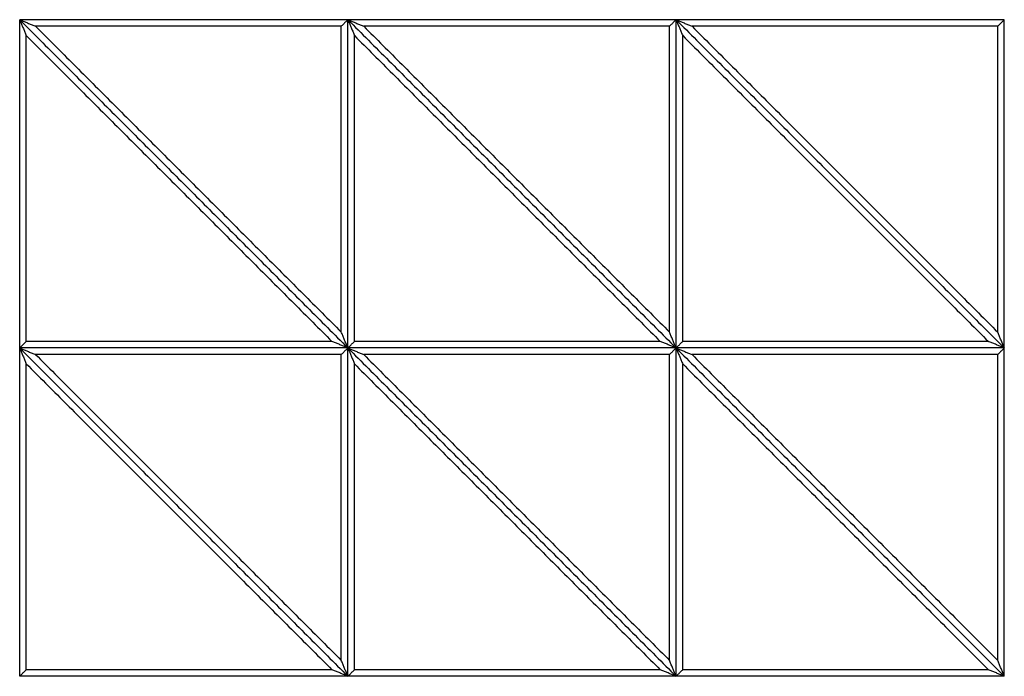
# Model space of a CAD drawing. Header units: millimetres. Extents: x 3058.1 to 3069.1, y 1872.4 to 1877.2.
# Tile 5 of 25: x 3058.8 to 3059.7, y 1874.8 to 1875.4. Entities that reach past the tile are written whole.
import ezdxf

# ---------------------------------------------------------------- set-up
doc = ezdxf.new("R2010")
doc.units = ezdxf.units.MM
doc.layers.add('Make2D$Visible$Curves', color=7, linetype='Continuous', true_color=0x000000)

# ---------------------------------------------------------------- blocks, each defined once
blk = doc.blocks.new('Akebia1')
at = {"layer": 'Make2D$Visible$Curves', "color": 18, "lineweight": -3, "true_color": 0x000000}
for points, degree in [([(3058.76268, 1875.11638), (3058.76268, 1875.26638), (3058.76268, 1875.41638)], 2), ([(3058.76268, 1875.41638), (3058.91268, 1875.26638), (3059.06268, 1875.11638)], 2), ([(3058.76268, 1875.41638), (3058.76291, 1875.41584), (3058.76335, 1875.41476), (3058.76402, 1875.41314), (3058.76469, 1875.41152), (3058.76536, 1875.4099), (3058.76604, 1875.40829), (3058.76671, 1875.40667), (3058.76738, 1875.40505), (3058.76805, 1875.40343), (3058.76849, 1875.40235), (3058.76872, 1875.40182)], 3), ([(3059.06268, 1875.41638), (3058.91268, 1875.41638), (3058.76268, 1875.41638)], 2), ([(3058.76268, 1875.41638), (3058.91268, 1875.26638), (3059.06268, 1875.11638)], 2), ([(3058.76268, 1875.41638), (3058.76322, 1875.41615), (3058.7643, 1875.41571), (3058.76592, 1875.41504), (3058.76754, 1875.41437), (3058.76916, 1875.4137), (3058.77077, 1875.41303), (3058.77239, 1875.41235), (3058.77401, 1875.41168), (3058.77563, 1875.41101), (3058.77671, 1875.41057), (3058.77724, 1875.41034)], 3), ([(3059.06268, 1875.41638), (3059.06246, 1875.41615), (3059.06201, 1875.41571), (3059.06134, 1875.41504), (3059.06067, 1875.41437), (3059.06, 1875.4137), (3059.05933, 1875.41303), (3059.05866, 1875.41235), (3059.05799, 1875.41168), (3059.05732, 1875.41101), (3059.05688, 1875.41057), (3059.05665, 1875.41034)], 3), ([(3059.06268, 1875.11638), (3059.06268, 1875.26638), (3059.06268, 1875.41638)], 2), ([(3059.06268, 1875.11638), (3059.06268, 1875.26638), (3059.06268, 1875.41638)], 2), ([(3059.06268, 1875.41638), (3059.21268, 1875.26638), (3059.36268, 1875.11638)], 2), ([(3059.06268, 1875.41638), (3059.06291, 1875.41584), (3059.06335, 1875.41476), (3059.06402, 1875.41314), (3059.06469, 1875.41152), (3059.06536, 1875.4099), (3059.06604, 1875.40829), (3059.06671, 1875.40667), (3059.06738, 1875.40505), (3059.06805, 1875.40343), (3059.06849, 1875.40235), (3059.06872, 1875.40182)], 3), ([(3059.36268, 1875.41638), (3059.21268, 1875.41638), (3059.06268, 1875.41638)], 2), ([(3059.06268, 1875.41638), (3059.21268, 1875.26638), (3059.36268, 1875.11638)], 2), ([(3059.06268, 1875.41638), (3059.06322, 1875.41615), (3059.0643, 1875.41571), (3059.06592, 1875.41504), (3059.06754, 1875.41437), (3059.06916, 1875.4137), (3059.07077, 1875.41303), (3059.07239, 1875.41235), (3059.07401, 1875.41168), (3059.07563, 1875.41101), (3059.07671, 1875.41057), (3059.07724, 1875.41034)], 3), ([(3059.36268, 1875.41638), (3059.36246, 1875.41615), (3059.36201, 1875.41571), (3059.36134, 1875.41504), (3059.36067, 1875.41437), (3059.36, 1875.4137), (3059.35933, 1875.41303), (3059.35866, 1875.41235), (3059.35799, 1875.41168), (3059.35732, 1875.41101), (3059.35688, 1875.41057), (3059.35665, 1875.41034)], 3), ([(3059.36268, 1875.11638), (3059.36268, 1875.26638), (3059.36268, 1875.41638)], 2), ([(3059.36268, 1875.11638), (3059.36268, 1875.26638), (3059.36268, 1875.41638)], 2), ([(3059.36268, 1875.41638), (3059.51268, 1875.26638), (3059.66268, 1875.11638)], 2), ([(3059.36268, 1875.41638), (3059.36291, 1875.41584), (3059.36335, 1875.41476), (3059.36402, 1875.41314), (3059.36469, 1875.41152), (3059.36536, 1875.4099), (3059.36604, 1875.40829), (3059.36671, 1875.40667), (3059.36738, 1875.40505), (3059.36805, 1875.40343), (3059.36849, 1875.40235), (3059.36872, 1875.40182)], 3), ([(3059.66268, 1875.41638), (3059.51268, 1875.41638), (3059.36268, 1875.41638)], 2), ([(3059.36268, 1875.41638), (3059.51268, 1875.26638), (3059.66268, 1875.11638)], 2), ([(3059.36268, 1875.41638), (3059.36322, 1875.41615), (3059.3643, 1875.41571), (3059.36592, 1875.41504), (3059.36754, 1875.41437), (3059.36916, 1875.4137), (3059.37077, 1875.41303), (3059.37239, 1875.41235), (3059.37401, 1875.41168), (3059.37563, 1875.41101), (3059.37671, 1875.41057), (3059.37724, 1875.41034)], 3), ([(3059.66268, 1875.41638), (3059.66246, 1875.41615), (3059.66201, 1875.41571), (3059.66134, 1875.41504), (3059.66067, 1875.41437), (3059.66, 1875.4137), (3059.65933, 1875.41303), (3059.65866, 1875.41235), (3059.65799, 1875.41168), (3059.65732, 1875.41101), (3059.65688, 1875.41057), (3059.65665, 1875.41034)], 3), ([(3059.66268, 1875.11638), (3059.66268, 1875.26638), (3059.66268, 1875.41638)], 2), ([(3059.05665, 1875.41034), (3058.91695, 1875.41034), (3058.77724, 1875.41034)], 2), ([(3058.77724, 1875.41034), (3058.91695, 1875.27064), (3059.05665, 1875.13094)], 2), ([(3059.05665, 1875.13094), (3059.05665, 1875.27064), (3059.05665, 1875.41034)], 2), ([(3059.35665, 1875.41034), (3059.21695, 1875.41034), (3059.07724, 1875.41034)], 2), ([(3059.07724, 1875.41034), (3059.21695, 1875.27064), (3059.35665, 1875.13094)], 2), ([(3059.35665, 1875.13094), (3059.35665, 1875.27064), (3059.35665, 1875.41034)], 2), ([(3059.65665, 1875.41034), (3059.51695, 1875.41034), (3059.37724, 1875.41034)], 2), ([(3059.37724, 1875.41034), (3059.51695, 1875.27064), (3059.65665, 1875.13094)], 2), ([(3059.65665, 1875.13094), (3059.65665, 1875.27064), (3059.65665, 1875.41034)], 2), ([(3058.76872, 1875.12241), (3058.76872, 1875.26211), (3058.76872, 1875.40182)], 2), ([(3058.76872, 1875.40182), (3058.90842, 1875.26211), (3059.04812, 1875.12241)], 2), ([(3059.06872, 1875.12241), (3059.06872, 1875.26211), (3059.06872, 1875.40182)], 2), ([(3059.06872, 1875.40182), (3059.20842, 1875.26211), (3059.34812, 1875.12241)], 2), ([(3059.36872, 1875.12241), (3059.36872, 1875.26211), (3059.36872, 1875.40182)], 2), ([(3059.36872, 1875.40182), (3059.50842, 1875.26211), (3059.64812, 1875.12241)], 2), ([(3059.06268, 1875.11638), (3059.06246, 1875.11692), (3059.06201, 1875.11799), (3059.06134, 1875.11961), (3059.06067, 1875.12123), (3059.06, 1875.12285), (3059.05933, 1875.12446), (3059.05866, 1875.12608), (3059.05799, 1875.1277), (3059.05732, 1875.12932), (3059.05688, 1875.1304), (3059.05665, 1875.13094)], 3), ([(3059.36268, 1875.11638), (3059.36246, 1875.11692), (3059.36201, 1875.11799), (3059.36134, 1875.11961), (3059.36067, 1875.12123), (3059.36, 1875.12285), (3059.35933, 1875.12446), (3059.35866, 1875.12608), (3059.35799, 1875.1277), (3059.35732, 1875.12932), (3059.35688, 1875.1304), (3059.35665, 1875.13094)], 3), ([(3059.66268, 1875.11638), (3059.66246, 1875.11692), (3059.66201, 1875.11799), (3059.66134, 1875.11961), (3059.66067, 1875.12123), (3059.66, 1875.12285), (3059.65933, 1875.12446), (3059.65866, 1875.12608), (3059.65799, 1875.1277), (3059.65732, 1875.12932), (3059.65688, 1875.1304), (3059.65665, 1875.13094)], 3), ([(3058.76268, 1875.11638), (3058.76291, 1875.1166), (3058.76335, 1875.11705), (3058.76402, 1875.11772), (3058.76469, 1875.11839), (3058.76536, 1875.11906), (3058.76604, 1875.11973), (3058.76671, 1875.1204), (3058.76738, 1875.12107), (3058.76805, 1875.12174), (3058.76849, 1875.12218), (3058.76872, 1875.12241)], 3), ([(3059.06268, 1875.11638), (3058.91268, 1875.11638), (3058.76268, 1875.11638)], 2), ([(3058.76268, 1874.81638), (3058.76268, 1874.96638), (3058.76268, 1875.11638)], 2), ([(3058.76268, 1875.11638), (3058.91268, 1874.96638), (3059.06268, 1874.81638)], 2), ([(3058.76268, 1875.11638), (3058.76291, 1875.11584), (3058.76335, 1875.11476), (3058.76402, 1875.11314), (3058.76469, 1875.11152), (3058.76536, 1875.1099), (3058.76604, 1875.10829), (3058.76671, 1875.10667), (3058.76738, 1875.10505), (3058.76805, 1875.10343), (3058.76849, 1875.10235), (3058.76872, 1875.10182)], 3), ([(3059.06268, 1875.11638), (3058.91268, 1875.11638), (3058.76268, 1875.11638)], 2), ([(3058.76268, 1875.11638), (3058.91268, 1874.96638), (3059.06268, 1874.81638)], 2), ([(3058.76268, 1875.11638), (3058.76322, 1875.11615), (3058.7643, 1875.11571), (3058.76592, 1875.11504), (3058.76754, 1875.11437), (3058.76916, 1875.1137), (3058.77077, 1875.11303), (3058.77239, 1875.11235), (3058.77401, 1875.11168), (3058.77563, 1875.11101), (3058.77671, 1875.11057), (3058.77724, 1875.11034)], 3), ([(3059.04812, 1875.12241), (3058.90842, 1875.12241), (3058.76872, 1875.12241)], 2), ([(3059.06268, 1875.11638), (3059.06215, 1875.1166), (3059.06107, 1875.11705), (3059.05945, 1875.11772), (3059.05783, 1875.11839), (3059.05621, 1875.11906), (3059.0546, 1875.11973), (3059.05298, 1875.1204), (3059.05136, 1875.12107), (3059.04974, 1875.12174), (3059.04866, 1875.12218), (3059.04812, 1875.12241)], 3), ([(3059.06268, 1875.11638), (3059.06246, 1875.11615), (3059.06201, 1875.11571), (3059.06134, 1875.11504), (3059.06067, 1875.11437), (3059.06, 1875.1137), (3059.05933, 1875.11303), (3059.05866, 1875.11235), (3059.05799, 1875.11168), (3059.05732, 1875.11101), (3059.05688, 1875.11057), (3059.05665, 1875.11034)], 3), ([(3059.06268, 1875.11638), (3059.06291, 1875.1166), (3059.06335, 1875.11705), (3059.06402, 1875.11772), (3059.06469, 1875.11839), (3059.06536, 1875.11906), (3059.06604, 1875.11973), (3059.06671, 1875.1204), (3059.06738, 1875.12107), (3059.06805, 1875.12174), (3059.06849, 1875.12218), (3059.06872, 1875.12241)], 3), ([(3059.36268, 1875.11638), (3059.21268, 1875.11638), (3059.06268, 1875.11638)], 2), ([(3059.06268, 1874.81638), (3059.06268, 1874.96638), (3059.06268, 1875.11638)], 2), ([(3059.06268, 1874.81638), (3059.06268, 1874.96638), (3059.06268, 1875.11638)], 2), ([(3059.06268, 1875.11638), (3059.21268, 1874.96638), (3059.36268, 1874.81638)], 2), ([(3059.06268, 1875.11638), (3059.06291, 1875.11584), (3059.06335, 1875.11476), (3059.06402, 1875.11314), (3059.06469, 1875.11152), (3059.06536, 1875.1099), (3059.06604, 1875.10829), (3059.06671, 1875.10667), (3059.06738, 1875.10505), (3059.06805, 1875.10343), (3059.06849, 1875.10235), (3059.06872, 1875.10182)], 3), ([(3059.36268, 1875.11638), (3059.21268, 1875.11638), (3059.06268, 1875.11638)], 2), ([(3059.06268, 1875.11638), (3059.21268, 1874.96638), (3059.36268, 1874.81638)], 2), ([(3059.06268, 1875.11638), (3059.06322, 1875.11615), (3059.0643, 1875.11571), (3059.06592, 1875.11504), (3059.06754, 1875.11437), (3059.06916, 1875.1137), (3059.07077, 1875.11303), (3059.07239, 1875.11235), (3059.07401, 1875.11168), (3059.07563, 1875.11101), (3059.07671, 1875.11057), (3059.07724, 1875.11034)], 3), ([(3059.34812, 1875.12241), (3059.20842, 1875.12241), (3059.06872, 1875.12241)], 2), ([(3059.36268, 1875.11638), (3059.36215, 1875.1166), (3059.36107, 1875.11705), (3059.35945, 1875.11772), (3059.35783, 1875.11839), (3059.35621, 1875.11906), (3059.3546, 1875.11973), (3059.35298, 1875.1204), (3059.35136, 1875.12107), (3059.34974, 1875.12174), (3059.34866, 1875.12218), (3059.34812, 1875.12241)], 3), ([(3059.36268, 1875.11638), (3059.36246, 1875.11615), (3059.36201, 1875.11571), (3059.36134, 1875.11504), (3059.36067, 1875.11437), (3059.36, 1875.1137), (3059.35933, 1875.11303), (3059.35866, 1875.11235), (3059.35799, 1875.11168), (3059.35732, 1875.11101), (3059.35688, 1875.11057), (3059.35665, 1875.11034)], 3), ([(3059.36268, 1875.11638), (3059.36291, 1875.1166), (3059.36335, 1875.11705), (3059.36402, 1875.11772), (3059.36469, 1875.11839), (3059.36536, 1875.11906), (3059.36604, 1875.11973), (3059.36671, 1875.1204), (3059.36738, 1875.12107), (3059.36805, 1875.12174), (3059.36849, 1875.12218), (3059.36872, 1875.12241)], 3), ([(3059.66268, 1875.11638), (3059.51268, 1875.11638), (3059.36268, 1875.11638)], 2), ([(3059.36268, 1874.81638), (3059.36268, 1874.96638), (3059.36268, 1875.11638)], 2), ([(3059.36268, 1874.81638), (3059.36268, 1874.96638), (3059.36268, 1875.11638)], 2), ([(3059.36268, 1875.11638), (3059.51268, 1874.96638), (3059.66268, 1874.81638)], 2), ([(3059.36268, 1875.11638), (3059.36291, 1875.11584), (3059.36335, 1875.11476), (3059.36402, 1875.11314), (3059.36469, 1875.11152), (3059.36536, 1875.1099), (3059.36604, 1875.10829), (3059.36671, 1875.10667), (3059.36738, 1875.10505), (3059.36805, 1875.10343), (3059.36849, 1875.10235), (3059.36872, 1875.10182)], 3), ([(3059.66268, 1875.11638), (3059.51268, 1875.11638), (3059.36268, 1875.11638)], 2), ([(3059.36268, 1875.11638), (3059.51268, 1874.96638), (3059.66268, 1874.81638)], 2), ([(3059.36268, 1875.11638), (3059.36322, 1875.11615), (3059.3643, 1875.11571), (3059.36592, 1875.11504), (3059.36754, 1875.11437), (3059.36916, 1875.1137), (3059.37077, 1875.11303), (3059.37239, 1875.11235), (3059.37401, 1875.11168), (3059.37563, 1875.11101), (3059.37671, 1875.11057), (3059.37724, 1875.11034)], 3), ([(3059.64812, 1875.12241), (3059.50842, 1875.12241), (3059.36872, 1875.12241)], 2), ([(3059.66268, 1875.11638), (3059.66215, 1875.1166), (3059.66107, 1875.11705), (3059.65945, 1875.11772), (3059.65783, 1875.11839), (3059.65621, 1875.11906), (3059.6546, 1875.11973), (3059.65298, 1875.1204), (3059.65136, 1875.12107), (3059.64974, 1875.12174), (3059.64866, 1875.12218), (3059.64812, 1875.12241)], 3), ([(3059.66268, 1875.11638), (3059.66246, 1875.11615), (3059.66201, 1875.11571), (3059.66134, 1875.11504), (3059.66067, 1875.11437), (3059.66, 1875.1137), (3059.65933, 1875.11303), (3059.65866, 1875.11235), (3059.65799, 1875.11168), (3059.65732, 1875.11101), (3059.65688, 1875.11057), (3059.65665, 1875.11034)], 3), ([(3059.66268, 1874.81638), (3059.66268, 1874.96638), (3059.66268, 1875.11638)], 2), ([(3059.05665, 1875.11034), (3058.91695, 1875.11034), (3058.77724, 1875.11034)], 2), ([(3058.77724, 1875.11034), (3058.91695, 1874.97064), (3059.05665, 1874.83094)], 2), ([(3059.05665, 1874.83094), (3059.05665, 1874.97064), (3059.05665, 1875.11034)], 2), ([(3059.35665, 1875.11034), (3059.21695, 1875.11034), (3059.07724, 1875.11034)], 2), ([(3059.07724, 1875.11034), (3059.21695, 1874.97064), (3059.35665, 1874.83094)], 2), ([(3059.35665, 1874.83094), (3059.35665, 1874.97064), (3059.35665, 1875.11034)], 2), ([(3059.65665, 1875.11034), (3059.51695, 1875.11034), (3059.37724, 1875.11034)], 2), ([(3059.37724, 1875.11034), (3059.51695, 1874.97064), (3059.65665, 1874.83094)], 2), ([(3059.65665, 1874.83094), (3059.65665, 1874.97064), (3059.65665, 1875.11034)], 2), ([(3058.76872, 1874.82241), (3058.76872, 1874.96211), (3058.76872, 1875.10182)], 2), ([(3058.76872, 1875.10182), (3058.90842, 1874.96211), (3059.04812, 1874.82241)], 2), ([(3059.06872, 1874.82241), (3059.06872, 1874.96211), (3059.06872, 1875.10182)], 2), ([(3059.06872, 1875.10182), (3059.20842, 1874.96211), (3059.34812, 1874.82241)], 2), ([(3059.36872, 1874.82241), (3059.36872, 1874.96211), (3059.36872, 1875.10182)], 2), ([(3059.36872, 1875.10182), (3059.50842, 1874.96211), (3059.64812, 1874.82241)], 2), ([(3059.06268, 1874.81638), (3059.06246, 1874.81692), (3059.06201, 1874.81799), (3059.06134, 1874.81961), (3059.06067, 1874.82123), (3059.06, 1874.82285), (3059.05933, 1874.82446), (3059.05866, 1874.82608), (3059.05799, 1874.8277), (3059.05732, 1874.82932), (3059.05688, 1874.8304), (3059.05665, 1874.83094)], 3), ([(3059.36268, 1874.81638), (3059.36246, 1874.81692), (3059.36201, 1874.81799), (3059.36134, 1874.81961), (3059.36067, 1874.82123), (3059.36, 1874.82285), (3059.35933, 1874.82446), (3059.35866, 1874.82608), (3059.35799, 1874.8277), (3059.35732, 1874.82932), (3059.35688, 1874.8304), (3059.35665, 1874.83094)], 3), ([(3059.66268, 1874.81638), (3059.66246, 1874.81692), (3059.66201, 1874.81799), (3059.66134, 1874.81961), (3059.66067, 1874.82123), (3059.66, 1874.82285), (3059.65933, 1874.82446), (3059.65866, 1874.82608), (3059.65799, 1874.8277), (3059.65732, 1874.82932), (3059.65688, 1874.8304), (3059.65665, 1874.83094)], 3), ([(3058.76268, 1874.81638), (3058.76291, 1874.8166), (3058.76335, 1874.81705), (3058.76402, 1874.81772), (3058.76469, 1874.81839), (3058.76536, 1874.81906), (3058.76604, 1874.81973), (3058.76671, 1874.8204), (3058.76738, 1874.82107), (3058.76805, 1874.82174), (3058.76849, 1874.82218), (3058.76872, 1874.82241)], 3), ([(3059.04812, 1874.82241), (3058.90842, 1874.82241), (3058.76872, 1874.82241)], 2), ([(3059.06268, 1874.81638), (3059.06215, 1874.8166), (3059.06107, 1874.81705), (3059.05945, 1874.81772), (3059.05783, 1874.81839), (3059.05621, 1874.81906), (3059.0546, 1874.81973), (3059.05298, 1874.8204), (3059.05136, 1874.82107), (3059.04974, 1874.82174), (3059.04866, 1874.82218), (3059.04812, 1874.82241)], 3), ([(3059.06268, 1874.81638), (3059.06291, 1874.8166), (3059.06335, 1874.81705), (3059.06402, 1874.81772), (3059.06469, 1874.81839), (3059.06536, 1874.81906), (3059.06604, 1874.81973), (3059.06671, 1874.8204), (3059.06738, 1874.82107), (3059.06805, 1874.82174), (3059.06849, 1874.82218), (3059.06872, 1874.82241)], 3), ([(3059.34812, 1874.82241), (3059.20842, 1874.82241), (3059.06872, 1874.82241)], 2), ([(3059.36268, 1874.81638), (3059.36215, 1874.8166), (3059.36107, 1874.81705), (3059.35945, 1874.81772), (3059.35783, 1874.81839), (3059.35621, 1874.81906), (3059.3546, 1874.81973), (3059.35298, 1874.8204), (3059.35136, 1874.82107), (3059.34974, 1874.82174), (3059.34866, 1874.82218), (3059.34812, 1874.82241)], 3), ([(3059.36268, 1874.81638), (3059.36291, 1874.8166), (3059.36335, 1874.81705), (3059.36402, 1874.81772), (3059.36469, 1874.81839), (3059.36536, 1874.81906), (3059.36604, 1874.81973), (3059.36671, 1874.8204), (3059.36738, 1874.82107), (3059.36805, 1874.82174), (3059.36849, 1874.82218), (3059.36872, 1874.82241)], 3), ([(3059.64812, 1874.82241), (3059.50842, 1874.82241), (3059.36872, 1874.82241)], 2), ([(3059.66268, 1874.81638), (3059.66215, 1874.8166), (3059.66107, 1874.81705), (3059.65945, 1874.81772), (3059.65783, 1874.81839), (3059.65621, 1874.81906), (3059.6546, 1874.81973), (3059.65298, 1874.8204), (3059.65136, 1874.82107), (3059.64974, 1874.82174), (3059.64866, 1874.82218), (3059.64812, 1874.82241)], 3), ([(3059.06268, 1874.81638), (3058.91268, 1874.81638), (3058.76268, 1874.81638)], 2), ([(3059.36268, 1874.81638), (3059.21268, 1874.81638), (3059.06268, 1874.81638)], 2), ([(3059.66268, 1874.81638), (3059.51268, 1874.81638), (3059.36268, 1874.81638)], 2)]:
    blk.add_open_spline(points, degree=degree, dxfattribs=at)

msp = doc.modelspace()

# ---------------------------------------------------------------- block references
msp.add_blockref('Akebia1', (0, 0))

doc.saveas('drawing.dxf')
